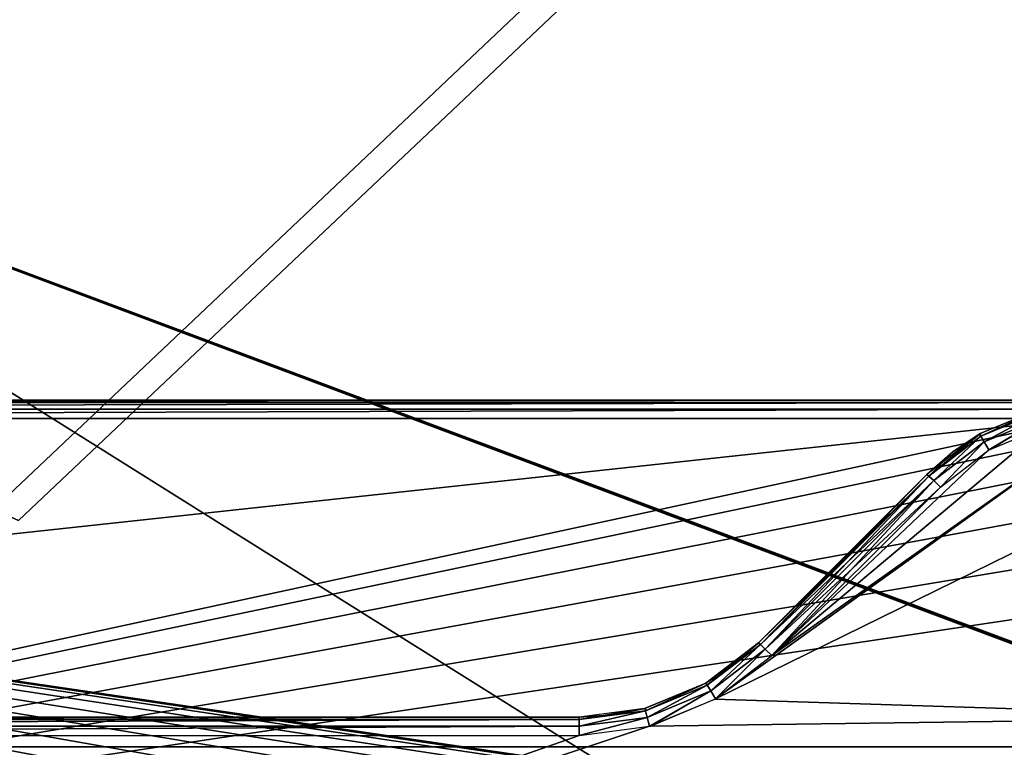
# Model space of a CAD drawing. Header units: millimetres. Extents: x -75 to 75, y -5 to 37.
# Tile 208 of 255: x 39 to 54, y 7 to 18. Entities that reach past the tile are written whole.
import ezdxf

# ---------------------------------------------------------------- set-up
doc = ezdxf.new("R2010")
doc.units = ezdxf.units.MM
doc.header["$LTSCALE"] = 101.851852
for name, color, linetype in [('138', 7, 'CONTINUOUS'), ('139', 7, 'CONTINUOUS'), ('14', 7, 'CONTINUOUS'), ('140', 7, 'CONTINUOUS'), ('143', 7, 'CONTINUOUS'), ('144', 7, 'CONTINUOUS'), ('153', 7, 'CONTINUOUS'), ('16', 7, 'CONTINUOUS'), ('211', 7, 'CONTINUOUS'), ('215', 7, 'CONTINUOUS'), ('302', 7, 'CONTINUOUS'), ('313', 7, 'CONTINUOUS'), ('346', 7, 'CONTINUOUS'), ('347', 7, 'CONTINUOUS'), ('348', 7, 'CONTINUOUS'), ('349', 7, 'CONTINUOUS'), ('556', 7, 'CONTINUOUS'), ('557', 7, 'CONTINUOUS'), ('558', 7, 'CONTINUOUS'), ('561', 7, 'CONTINUOUS'), ('562', 7, 'CONTINUOUS'), ('563', 7, 'CONTINUOUS'), ('6', 7, 'CONTINUOUS'), ('8', 7, 'CONTINUOUS')]:
    doc.layers.add(name, color=color, linetype=linetype)

msp = doc.modelspace()

# ---------------------------------------------------------------- linework, layer by layer
at = {"layer": '138', "color": 251, "linetype": 'Continuous', "true_color": 0x464b4f}
for points in [[(55.254, 12.5, -94.761), (8.032, 12.5, -94.231), (10.356, 12.5, -94.039), (55.254, 12.5, -94.761)], [(9.164, 12.5, -94.627), (8.032, 12.5, -94.231), (55.254, 12.5, -94.761), (9.164, 12.5, -94.627)], [(10.356, 12.5, -94.761), (9.164, 12.5, -94.627), (55.254, 12.5, -94.761), (10.356, 12.5, -94.761)], [(55.254, 12.5, -94.039), (55.254, 12.5, -94.761), (10.356, 12.5, -94.039), (55.254, 12.5, -94.039)]]:
    msp.add_3dface(points, dxfattribs=at)
at = {"layer": '139', "color": 251, "linetype": 'Continuous', "true_color": 0x464b4f}
for points in [[(47.343, 7.5, 94.936), (18.887, 7.5, 93.864), (18.887, 7.5, 94.936), (47.343, 7.5, 94.936)], [(31.481, 7.5, 93.864), (18.887, 7.5, 93.864), (47.343, 7.5, 94.936), (31.481, 7.5, 93.864)], [(31.787, 7.5, 93.804), (31.481, 7.5, 93.864), (47.343, 7.5, 94.936), (31.787, 7.5, 93.804)], [(34.511, 7.5, 93.864), (31.787, 7.5, 93.804), (47.343, 7.5, 94.936), (34.511, 7.5, 93.864)], [(47.343, 7.5, 93.864), (34.511, 7.5, 93.864), (47.343, 7.5, 94.936), (47.343, 7.5, 93.864)]]:
    msp.add_3dface(points, dxfattribs=at)
at = {"layer": '14', "color": 251, "linetype": 'Continuous', "true_color": 0x565d62}
for points in [[(-58.608, 7.032, 96.607), (-58.941, 32.5, 96.94), (58.941, 32.5, 96.94), (-58.608, 7.032, 96.607)], [(-58.554, 7.031, 96.607), (-58.608, 7.032, 96.607), (58.941, 32.5, 96.94), (-58.554, 7.031, 96.607)], [(-58.5, 7.031, 96.607), (-58.554, 7.031, 96.607), (58.941, 32.5, 96.94), (-58.5, 7.031, 96.607)], [(-2.359, 18.04, 96.751), (-58.5, 7.031, 96.607), (58.941, 32.5, 96.94), (-2.359, 18.04, 96.751)], [(2.359, 18.04, 96.751), (-2.359, 18.04, 96.751), (58.941, 32.5, 96.94), (2.359, 18.04, 96.751)], [(2.503, 7.031, 96.607), (2.359, 18.04, 96.751), (58.941, 32.5, 96.94), (2.503, 7.031, 96.607)], [(58.5, 7.031, 96.607), (2.503, 7.031, 96.607), (58.941, 32.5, 96.94), (58.5, 7.031, 96.607)]]:
    msp.add_3dface(points, dxfattribs=at)
at = {"layer": '140', "color": 251, "linetype": 'Continuous', "true_color": 0x464b4f}
for points in [[(52.828, 11.328, 94.001), (50.172, 8.672, 93.908), (52.828, 11.328, 94.799), (52.828, 11.328, 94.001)], [(52.828, 11.328, 94.799), (50.172, 8.672, 93.908), (50.172, 8.672, 94.892), (52.828, 11.328, 94.799)]]:
    msp.add_3dface(points, dxfattribs=at)
at = {"layer": '143', "color": 251, "linetype": 'Continuous', "true_color": 0x464b4f}
for points in [[(54.605, 12.359, 94.034), (53.652, 11.961, 94.022), (53.671, 11.972, 94.778), (54.605, 12.359, 94.034)], [(54.621, 12.364, 94.765), (54.605, 12.359, 94.034), (53.671, 11.972, 94.778), (54.621, 12.364, 94.765)], [(53.652, 11.961, 94.022), (52.828, 11.328, 94.001), (53.238, 11.685, 94.787), (53.652, 11.961, 94.022)], [(53.656, 11.964, 94.778), (53.652, 11.961, 94.022), (53.238, 11.685, 94.787), (53.656, 11.964, 94.778)], [(53.671, 11.972, 94.778), (53.652, 11.961, 94.022), (53.656, 11.964, 94.778), (53.671, 11.972, 94.778)], [(52.828, 11.328, 94.001), (52.828, 11.328, 94.799), (53.238, 11.685, 94.787), (52.828, 11.328, 94.001)]]:
    msp.add_3dface(points, dxfattribs=at)
at = {"layer": '144', "color": 251, "linetype": 'Continuous', "true_color": 0x464b4f}
for points in [[(50.172, 8.672, 94.892), (49.768, 8.319, 93.895), (49.343, 8.036, 94.916), (50.172, 8.672, 94.892)], [(50.172, 8.672, 94.892), (50.172, 8.672, 93.908), (49.768, 8.319, 93.895), (50.172, 8.672, 94.892)], [(49.768, 8.319, 93.895), (49.334, 8.03, 93.884), (49.343, 8.036, 94.916), (49.768, 8.319, 93.895)], [(49.334, 8.03, 93.884), (48.375, 7.635, 93.869), (48.389, 7.639, 94.93), (49.334, 8.03, 93.884)], [(49.343, 8.036, 94.916), (49.334, 8.03, 93.884), (48.389, 7.639, 94.93), (49.343, 8.036, 94.916)], [(48.375, 7.635, 93.869), (47.343, 7.5, 93.864), (47.877, 7.536, 94.934), (48.375, 7.635, 93.869)], [(48.378, 7.636, 94.931), (48.375, 7.635, 93.869), (47.877, 7.536, 94.934), (48.378, 7.636, 94.931)], [(48.389, 7.639, 94.93), (48.375, 7.635, 93.869), (48.378, 7.636, 94.931), (48.389, 7.639, 94.93)], [(47.343, 7.5, 93.864), (47.343, 7.5, 94.936), (47.877, 7.536, 94.934), (47.343, 7.5, 93.864)]]:
    msp.add_3dface(points, dxfattribs=at)
at = {"layer": '153', "color": 251, "linetype": 'Continuous', "true_color": 0x464b4f}
for points in [[(55.657, 12.21, 93.739), (58.5, 12.21, 93.739), (49.483, 7.781, 93.584), (55.657, 12.21, 93.739)], [(50.384, 8.47, 93.608), (55.657, 12.21, 93.739), (49.483, 7.781, 93.584), (50.384, 8.47, 93.608)], [(58.5, 12.21, 93.739), (58.5, 7.496, 93.574), (49.483, 7.781, 93.584), (58.5, 12.21, 93.739)], [(54.684, 12.08, 93.735), (55.657, 12.21, 93.739), (50.384, 8.47, 93.608), (54.684, 12.08, 93.735)], [(53.802, 11.712, 93.722), (54.684, 12.08, 93.735), (50.384, 8.47, 93.608), (53.802, 11.712, 93.722)], [(53.041, 11.127, 93.701), (53.802, 11.712, 93.722), (50.384, 8.47, 93.608), (53.041, 11.127, 93.701)], [(49.483, 7.781, 93.584), (58.5, 7.496, 93.574), (48.452, 7.356, 93.57), (49.483, 7.781, 93.584)], [(58.5, 7.496, 93.574), (58.5, 2.79, 93.41), (34.743, 2.79, 93.41), (58.5, 7.496, 93.574)], [(48.452, 7.356, 93.57), (58.5, 7.496, 93.574), (34.743, 2.79, 93.41), (48.452, 7.356, 93.57)], [(47.343, 7.21, 93.564), (48.452, 7.356, 93.57), (34.743, 2.79, 93.41), (47.343, 7.21, 93.564)], [(34.511, 7.21, 93.564), (47.343, 7.21, 93.564), (34.743, 2.79, 93.41), (34.511, 7.21, 93.564)]]:
    msp.add_3dface(points, dxfattribs=at)
at = {"layer": '16', "color": 251, "linetype": 'Continuous', "true_color": 0x565d62}
for points in [[(58.608, 7.032, -96.607), (58.941, 32.5, -96.94), (2.487, 28.04, -96.882), (58.608, 7.032, -96.607)], [(2.946, 7.031, -96.607), (58.5, 7.031, -96.607), (2.487, 28.04, -96.882), (2.946, 7.031, -96.607)], [(58.5, 7.031, -96.607), (58.554, 7.031, -96.607), (2.487, 28.04, -96.882), (58.5, 7.031, -96.607)], [(58.554, 7.031, -96.607), (58.608, 7.032, -96.607), (2.487, 28.04, -96.882), (58.554, 7.031, -96.607)]]:
    msp.add_3dface(points, dxfattribs=at)
at = {"layer": '211', "color": 251, "linetype": 'Continuous', "true_color": 0x464b4f}
for points in [[(54.467, 5.489, -93.504), (54.698, 5.593, -93.508), (10.356, 12.21, -93.739), (54.467, 5.489, -93.504)], [(54.235, 5.294, -93.498), (54.467, 5.489, -93.504), (10.356, 12.21, -93.739), (54.235, 5.294, -93.498)], [(54.024, 4.989, -93.487), (54.235, 5.294, -93.498), (10.356, 12.21, -93.739), (54.024, 4.989, -93.487)], [(53.803, 4.089, -93.456), (53.868, 4.577, -93.473), (10.356, 12.21, -93.739), (53.803, 4.089, -93.456)], [(53.868, 4.577, -93.473), (54.024, 4.989, -93.487), (10.356, 12.21, -93.739), (53.868, 4.577, -93.473)], [(54.916, 5.624, -93.509), (55.084, 5.624, -93.509), (10.356, 12.21, -93.739), (54.916, 5.624, -93.509)], [(10.356, 12.21, -93.739), (55.084, 5.624, -93.509), (55.254, 12.21, -93.739), (10.356, 12.21, -93.739)], [(53.781, 2.79, -93.41), (53.803, 4.089, -93.456), (10.356, 12.21, -93.739), (53.781, 2.79, -93.41)], [(54.698, 5.593, -93.508), (54.916, 5.624, -93.509), (10.356, 12.21, -93.739), (54.698, 5.593, -93.508)], [(38.31, 5.591, -93.508), (53.781, 2.79, -93.41), (10.356, 12.21, -93.739), (38.31, 5.591, -93.508)]]:
    msp.add_3dface(points, dxfattribs=at)
at = {"layer": '215', "color": 251, "linetype": 'Continuous', "true_color": 0x464b4f}
for points in [[(55.254, 12.21, -95.061), (10.356, 2.5, -95.4), (10.356, 7.36, -95.23), (55.254, 12.21, -95.061)], [(56.069, 12.084, -95.065), (10.356, 2.5, -95.4), (55.254, 12.21, -95.061), (56.069, 12.084, -95.065)], [(10.356, 12.21, -95.061), (55.254, 12.21, -95.061), (10.356, 7.36, -95.23), (10.356, 12.21, -95.061)], [(56.806, 11.719, -95.078), (10.356, 2.5, -95.4), (56.069, 12.084, -95.065), (56.806, 11.719, -95.078)], [(57.399, 11.149, -95.098), (10.356, 2.5, -95.4), (56.806, 11.719, -95.078), (57.399, 11.149, -95.098)], [(57.793, 10.427, -95.123), (10.356, 2.5, -95.4), (57.399, 11.149, -95.098), (57.793, 10.427, -95.123)], [(57.952, 9.605, -95.152), (10.356, 2.5, -95.4), (57.793, 10.427, -95.123), (57.952, 9.605, -95.152)], [(58.2, 2.5, -95.4), (10.356, 2.5, -95.4), (57.952, 9.605, -95.152), (58.2, 2.5, -95.4)]]:
    msp.add_3dface(points, dxfattribs=at)
at = {"layer": '302', "color": 251, "linetype": 'Continuous', "true_color": 0x464b4f}
for points in [[(55.254, 12.5, -94.039), (10.356, 12.5, -94.039), (10.356, 12.462, -93.892), (55.254, 12.5, -94.039)], [(55.254, 12.5, -94.039), (10.356, 12.462, -93.892), (55.254, 12.462, -93.892), (55.254, 12.5, -94.039)], [(10.356, 12.462, -93.892), (10.356, 12.356, -93.783), (55.254, 12.462, -93.892), (10.356, 12.462, -93.892)], [(55.254, 12.462, -93.892), (10.356, 12.356, -93.783), (55.254, 12.356, -93.783), (55.254, 12.462, -93.892)], [(10.356, 12.356, -93.783), (10.356, 12.21, -93.739), (55.254, 12.356, -93.783), (10.356, 12.356, -93.783)], [(10.356, 12.21, -93.739), (55.254, 12.21, -93.739), (55.254, 12.356, -93.783), (10.356, 12.21, -93.739)]]:
    msp.add_3dface(points, dxfattribs=at)
at = {"layer": '313', "color": 251, "linetype": 'Continuous', "true_color": 0x464b4f}
for points in [[(50.172, 8.672, 93.908), (52.828, 11.328, 94.001), (52.859, 11.303, 93.853), (50.172, 8.672, 93.908)], [(50.172, 8.672, 93.908), (52.859, 11.303, 93.853), (50.202, 8.647, 93.76), (50.172, 8.672, 93.908)], [(52.859, 11.303, 93.853), (52.936, 11.23, 93.744), (50.202, 8.647, 93.76), (52.859, 11.303, 93.853)], [(50.202, 8.647, 93.76), (52.936, 11.23, 93.744), (50.279, 8.573, 93.651), (50.202, 8.647, 93.76)], [(52.936, 11.23, 93.744), (53.041, 11.127, 93.701), (50.279, 8.573, 93.651), (52.936, 11.23, 93.744)], [(53.041, 11.127, 93.701), (50.384, 8.47, 93.608), (50.279, 8.573, 93.651), (53.041, 11.127, 93.701)]]:
    msp.add_3dface(points, dxfattribs=at)
at = {"layer": '346', "color": 251, "linetype": 'Continuous', "true_color": 0x464b4f}
for points in [[(47.343, 7.5, 94.936), (18.887, 7.462, 95.083), (47.343, 7.462, 95.083), (47.343, 7.5, 94.936)], [(47.343, 7.5, 94.936), (18.887, 7.5, 94.936), (18.887, 7.462, 95.083), (47.343, 7.5, 94.936)], [(18.887, 7.462, 95.083), (18.887, 7.356, 95.192), (47.343, 7.462, 95.083), (18.887, 7.462, 95.083)], [(47.343, 7.462, 95.083), (18.887, 7.356, 95.192), (47.343, 7.356, 95.192), (47.343, 7.462, 95.083)], [(18.887, 7.21, 95.236), (47.343, 7.21, 95.236), (47.343, 7.356, 95.192), (18.887, 7.21, 95.236)], [(18.887, 7.356, 95.192), (18.887, 7.21, 95.236), (47.343, 7.356, 95.192), (18.887, 7.356, 95.192)]]:
    msp.add_3dface(points, dxfattribs=at)
at = {"layer": '347', "color": 251, "linetype": 'Continuous', "true_color": 0x464b4f}
for points in [[(50.172, 8.672, 94.892), (49.343, 8.036, 94.916), (49.365, 8.004, 95.063), (50.172, 8.672, 94.892)], [(50.172, 8.672, 94.892), (49.365, 8.004, 95.063), (50.202, 8.647, 95.04), (50.172, 8.672, 94.892)], [(49.365, 8.004, 95.063), (49.42, 7.913, 95.172), (50.202, 8.647, 95.04), (49.365, 8.004, 95.063)], [(50.202, 8.647, 95.04), (49.42, 7.913, 95.172), (50.279, 8.573, 95.149), (50.202, 8.647, 95.04)], [(49.42, 7.913, 95.172), (49.493, 7.787, 95.215), (50.279, 8.573, 95.149), (49.42, 7.913, 95.172)], [(49.493, 7.787, 95.215), (50.384, 8.47, 95.192), (50.279, 8.573, 95.149), (49.493, 7.787, 95.215)], [(49.365, 8.004, 95.063), (49.343, 8.036, 94.916), (48.389, 7.599, 95.078), (49.365, 8.004, 95.063)], [(49.343, 8.036, 94.916), (48.389, 7.639, 94.93), (48.389, 7.599, 95.078), (49.343, 8.036, 94.916)], [(48.417, 7.497, 95.187), (49.365, 8.004, 95.063), (48.389, 7.599, 95.078), (48.417, 7.497, 95.187)], [(49.42, 7.913, 95.172), (49.365, 8.004, 95.063), (48.417, 7.497, 95.187), (49.42, 7.913, 95.172)], [(48.455, 7.357, 95.23), (49.42, 7.913, 95.172), (48.417, 7.497, 95.187), (48.455, 7.357, 95.23)], [(48.467, 7.36, 95.23), (49.42, 7.913, 95.172), (48.455, 7.357, 95.23), (48.467, 7.36, 95.23)], [(49.493, 7.787, 95.215), (49.42, 7.913, 95.172), (48.467, 7.36, 95.23), (49.493, 7.787, 95.215)], [(48.378, 7.636, 94.931), (47.343, 7.462, 95.083), (48.389, 7.599, 95.078), (48.378, 7.636, 94.931)], [(48.378, 7.636, 94.931), (47.877, 7.536, 94.934), (47.343, 7.462, 95.083), (48.378, 7.636, 94.931)], [(48.389, 7.639, 94.93), (48.378, 7.636, 94.931), (48.389, 7.599, 95.078), (48.389, 7.639, 94.93)], [(47.343, 7.356, 95.192), (48.417, 7.497, 95.187), (48.389, 7.599, 95.078), (47.343, 7.356, 95.192)], [(47.343, 7.462, 95.083), (47.343, 7.356, 95.192), (48.389, 7.599, 95.078), (47.343, 7.462, 95.083)], [(47.877, 7.536, 94.934), (47.343, 7.5, 94.936), (47.343, 7.462, 95.083), (47.877, 7.536, 94.934)], [(47.343, 7.21, 95.236), (48.455, 7.357, 95.23), (48.417, 7.497, 95.187), (47.343, 7.21, 95.236)], [(47.343, 7.356, 95.192), (47.343, 7.21, 95.236), (48.417, 7.497, 95.187), (47.343, 7.356, 95.192)]]:
    msp.add_3dface(points, dxfattribs=at)
at = {"layer": '348', "color": 251, "linetype": 'Continuous', "true_color": 0x464b4f}
for points in [[(52.828, 11.328, 94.799), (50.172, 8.672, 94.892), (50.202, 8.647, 95.04), (52.828, 11.328, 94.799)], [(52.828, 11.328, 94.799), (50.202, 8.647, 95.04), (52.859, 11.303, 94.947), (52.828, 11.328, 94.799)], [(50.202, 8.647, 95.04), (50.279, 8.573, 95.149), (52.859, 11.303, 94.947), (50.202, 8.647, 95.04)], [(52.859, 11.303, 94.947), (50.279, 8.573, 95.149), (52.936, 11.23, 95.056), (52.859, 11.303, 94.947)], [(50.279, 8.573, 95.149), (50.384, 8.47, 95.192), (52.936, 11.23, 95.056), (50.279, 8.573, 95.149)], [(50.384, 8.47, 95.192), (53.041, 11.127, 95.099), (52.936, 11.23, 95.056), (50.384, 8.47, 95.192)]]:
    msp.add_3dface(points, dxfattribs=at)
at = {"layer": '349', "color": 251, "linetype": 'Continuous', "true_color": 0x464b4f}
for points in [[(54.621, 12.364, 94.765), (53.671, 11.972, 94.778), (53.677, 11.931, 94.926), (54.621, 12.364, 94.765)], [(54.633, 12.327, 94.913), (54.621, 12.364, 94.765), (53.677, 11.931, 94.926), (54.633, 12.327, 94.913)], [(53.732, 11.84, 95.035), (54.633, 12.327, 94.913), (53.677, 11.931, 94.926), (53.732, 11.84, 95.035)], [(54.661, 12.225, 95.022), (54.633, 12.327, 94.913), (53.732, 11.84, 95.035), (54.661, 12.225, 95.022)], [(53.806, 11.714, 95.078), (54.661, 12.225, 95.022), (53.732, 11.84, 95.035), (53.806, 11.714, 95.078)], [(53.82, 11.722, 95.078), (54.661, 12.225, 95.022), (53.806, 11.714, 95.078), (53.82, 11.722, 95.078)], [(54.699, 12.084, 95.065), (54.661, 12.225, 95.022), (53.82, 11.722, 95.078), (54.699, 12.084, 95.065)], [(53.656, 11.964, 94.778), (52.859, 11.303, 94.947), (53.677, 11.931, 94.926), (53.656, 11.964, 94.778)], [(53.656, 11.964, 94.778), (53.238, 11.685, 94.787), (52.859, 11.303, 94.947), (53.656, 11.964, 94.778)], [(53.671, 11.972, 94.778), (53.656, 11.964, 94.778), (53.677, 11.931, 94.926), (53.671, 11.972, 94.778)], [(52.859, 11.303, 94.947), (52.936, 11.23, 95.056), (53.677, 11.931, 94.926), (52.859, 11.303, 94.947)], [(52.936, 11.23, 95.056), (53.732, 11.84, 95.035), (53.677, 11.931, 94.926), (52.936, 11.23, 95.056)], [(52.936, 11.23, 95.056), (53.041, 11.127, 95.099), (53.732, 11.84, 95.035), (52.936, 11.23, 95.056)], [(53.041, 11.127, 95.099), (53.806, 11.714, 95.078), (53.732, 11.84, 95.035), (53.041, 11.127, 95.099)], [(53.238, 11.685, 94.787), (52.828, 11.328, 94.799), (52.859, 11.303, 94.947), (53.238, 11.685, 94.787)]]:
    msp.add_3dface(points, dxfattribs=at)
at = {"layer": '556', "linetype": 'Continuous'}
msp.add_3dface([(57, 28.1, 27), (0, 28.1, 27), (38.5, 10.6, -14), (57, 28.1, 27)], dxfattribs=at)
at = {"layer": '557', "linetype": 'Continuous'}
msp.add_3dface([(0, 28.1, -87), (57, 28.1, -87), (38.5, 10.6, -46), (0, 28.1, -87)], dxfattribs=at)
at = {"layer": '558', "linetype": 'Continuous'}
for points in [[(57, 28.1, -87), (57, 28.1, -30), (38.5, 10.6, -46), (57, 28.1, -87)], [(57, 28.1, -30), (57, 28.1, 27), (38.5, 10.6, -14), (57, 28.1, -30)], [(38.5, 10.6, -46), (57, 28.1, -30), (38.5, 10.6, -14), (38.5, 10.6, -46)]]:
    msp.add_3dface(points, dxfattribs=at)
at = {"layer": '561', "linetype": 'Continuous'}
for points in [[(-56.841, 28.5, 26.918), (56.841, 28.5, 26.918), (-38.341, 11, -14.082), (-56.841, 28.5, 26.918)], [(56.841, 28.5, 26.918), (38.341, 11, -14.082), (-38.341, 11, -14.082), (56.841, 28.5, 26.918)]]:
    msp.add_3dface(points, dxfattribs=at)
at = {"layer": '562', "linetype": 'Continuous'}
msp.add_3dface([(56.841, 28.5, -86.918), (-56.841, 28.5, -86.918), (38.341, 11, -45.918), (56.841, 28.5, -86.918)], dxfattribs=at)
at = {"layer": '563', "linetype": 'Continuous'}
for points in [[(56.841, 28.5, 26.918), (56.841, 28.5, -86.918), (38.341, 11, -14.082), (56.841, 28.5, 26.918)], [(56.841, 28.5, -86.918), (38.341, 11, -45.918), (38.341, 11, -14.082), (56.841, 28.5, -86.918)]]:
    msp.add_3dface(points, dxfattribs=at)
at = {"layer": '6', "color": 251, "linetype": 'Continuous', "true_color": 0x565d62}
for points in [[(-0.5, 0, 104.516), (58.517, 0, 104.516), (-0.5, 37, 105), (-0.5, 0, 104.516)], [(58.517, 0, 104.516), (59.001, 37, 105), (-0.5, 37, 105), (58.517, 0, 104.516)]]:
    msp.add_3dface(points, dxfattribs=at)
at = {"layer": '8', "color": 251, "linetype": 'Continuous', "true_color": 0x565d62}
for points in [[(-58.517, 0, -104.516), (-59.001, 37, -105), (59.001, 37, -105), (-58.517, 0, -104.516)], [(58.517, 0, -104.516), (-58.517, 0, -104.516), (59.001, 37, -105), (58.517, 0, -104.516)]]:
    msp.add_3dface(points, dxfattribs=at)

doc.saveas('drawing.dxf')
